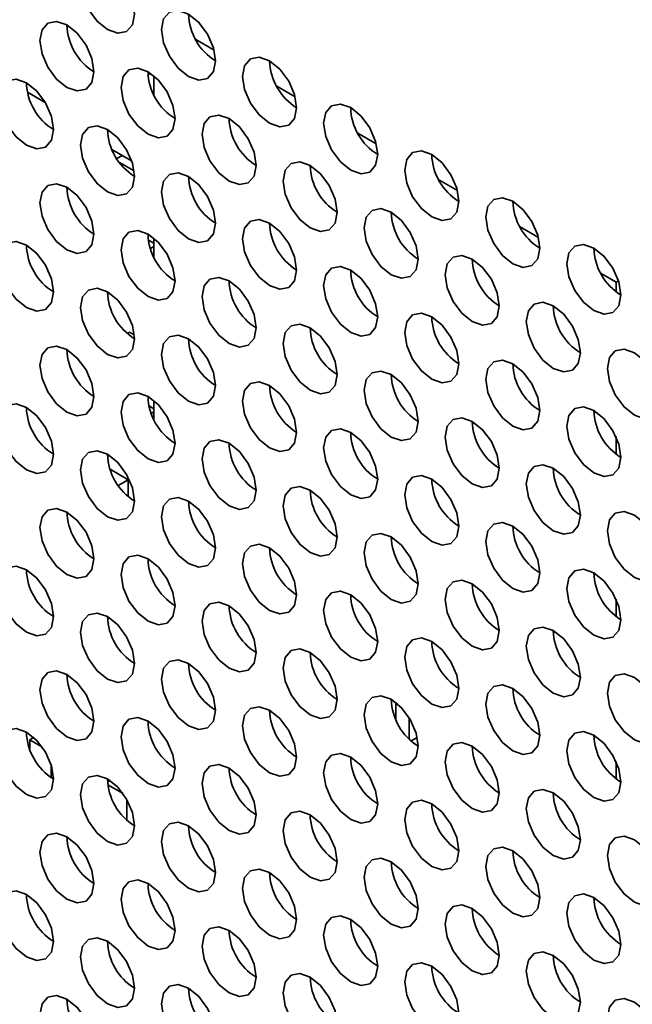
# Model space of a CAD drawing. Header units: millimetres. Extents: x 1 to 1119, y -1 to 863.
# Tile 175 of 211: x 895.29 to 900.63, y 706.2 to 714.78. Entities that reach past the tile are written whole.
import ezdxf

# ---------------------------------------------------------------- set-up
doc = ezdxf.new("R2010")
doc.units = ezdxf.units.MM

msp = doc.modelspace()

# ---------------------------------------------------------------- linework, layer by layer
at = {"color": 7, "linetype": 'Continuous', "lineweight": 35}
for p, q in [((896.8261, 714.6083), (896.9864, 714.5158)), ((896.4322, 714.3122), (896.4105, 714.2997)), ((896.4613, 714.1263), (896.4613, 714.29)), ((895.3583, 714.1492), (895.5127, 714.06)), ((897.5332, 714.2001), (897.6935, 714.1076)), ((898.2403, 713.7919), (898.4006, 713.6994)), ((896.2665, 713.5514), (896.0949, 713.6504)), ((896.1855, 713.5981), (896.1373, 713.5703)), ((896.1605, 713.5363), (896.2882, 713.4626)), ((898.9474, 713.3837), (899.1077, 713.2912)), ((899.6545, 712.9755), (899.8148, 712.883)), ((896.4133, 712.8596), (896.4613, 712.832)), ((896.4613, 712.711), (896.4613, 712.8747)), ((896.4613, 712.8047), (896.4304, 712.7869)), ((900.3616, 712.5673), (900.4918, 712.4922)), ((900.5134, 712.5047), (900.4918, 712.4922)), ((900.4918, 712.4922), (900.4918, 712.4098)), ((896.2491, 712.0562), (896.2295, 712.0449)), ((896.2491, 712.0562), (896.2899, 712.0327)), ((896.4189, 711.4138), (896.4613, 711.3894)), ((896.4613, 711.2956), (896.4613, 711.4593)), ((896.4613, 711.3622), (896.4382, 711.3489)), ((900.4918, 711.1459), (900.4918, 710.9945)), ((896.0789, 710.8616), (896.2374, 710.7702)), ((896.2374, 710.7702), (896.1503, 710.7199)), ((896.2374, 710.7702), (896.2374, 710.6227)), ((900.4918, 709.7305), (900.4918, 709.5791)), ((898.5742, 708.8263), (898.5708, 708.8243)), ((898.5708, 708.8243), (898.5894, 708.8136)), ((898.5708, 708.681), (898.5708, 708.8243)), ((898.6887, 708.6947), (898.6887, 708.5079)), ((895.4114, 708.524), (895.377, 708.5042)), ((895.377, 708.5042), (895.4841, 708.4424)), ((895.377, 708.4243), (895.377, 708.5042)), ((898.7044, 708.4932), (898.7581, 708.5242)), ((900.4918, 708.3152), (900.4918, 708.1638)), ((895.5656, 708.2792), (895.5656, 708.1734)), ((896.0787, 708.1473), (896.057, 708.1347)), ((896.0598, 708.1101), (896.1913, 708.0342)), ((896.2256, 707.9804), (896.2256, 707.8024))]:
    msp.add_line(p, q, dxfattribs=at)
at = {"color": 7, "linetype": 'Continuous', "lineweight": 35, "flags": 128}
for points in [[(896.2916, 714.8302), (896.2736, 714.9447), (896.2225, 715.0625), (896.1461, 715.1656), (896.0559, 715.2384), (895.9657, 715.2698), (895.8892, 715.2549), (895.8381, 715.1961), (895.8202, 715.1023), (895.8381, 714.9878), (895.8892, 714.87), (895.9657, 714.7668), (896.0559, 714.694), (896.1461, 714.6627), (896.2225, 714.6775), (896.2736, 714.7363), (896.2916, 714.8302)], [(896.9987, 714.4219), (896.9807, 714.5365), (896.9296, 714.6543), (896.8532, 714.7574), (896.763, 714.8302), (896.6728, 714.8615), (896.5963, 714.8467), (896.5452, 714.7879), (896.5273, 714.6941), (896.5452, 714.5796), (896.5963, 714.4618), (896.6728, 714.3586), (896.763, 714.2858), (896.8532, 714.2545), (896.9296, 714.2693), (896.9807, 714.3281), (896.9987, 714.4219)], [(895.938, 714.3266), (895.9201, 714.4411), (895.869, 714.5589), (895.7925, 714.662), (895.7023, 714.7348), (895.6121, 714.7662), (895.5357, 714.7513), (895.4846, 714.6925), (895.4666, 714.5987), (895.4846, 714.4842), (895.5357, 714.3664), (895.6121, 714.2633), (895.7023, 714.1905), (895.7925, 714.1591), (895.869, 714.174), (895.9201, 714.2328), (895.938, 714.3266)], [(897.7058, 714.0137), (897.6878, 714.1283), (897.6368, 714.2461), (897.5603, 714.3492), (897.4701, 714.422), (897.3799, 714.4533), (897.3034, 714.4385), (897.2523, 714.3797), (897.2344, 714.2859), (897.2523, 714.1714), (897.3034, 714.0536), (897.3799, 713.9504), (897.4701, 713.8776), (897.5603, 713.8463), (897.6368, 713.8611), (897.6878, 713.9199), (897.7058, 714.0137)], [(896.6451, 713.9184), (896.6272, 714.0329), (896.5761, 714.1507), (896.4996, 714.2538), (896.4094, 714.3266), (896.3192, 714.358), (896.2428, 714.3431), (896.1917, 714.2843), (896.1737, 714.1905), (896.1917, 714.076), (896.2428, 713.9582), (896.3192, 713.8551), (896.4094, 713.7823), (896.4996, 713.7509), (896.5761, 713.7658), (896.6272, 713.8246), (896.6451, 713.9184)], [(895.5845, 713.823), (895.5665, 713.9375), (895.5154, 714.0553), (895.439, 714.1585), (895.3488, 714.2313), (895.2586, 714.2626), (895.1821, 714.2478), (895.131, 714.189), (895.1131, 714.0951), (895.131, 713.9806), (895.1821, 713.8628), (895.2586, 713.7597), (895.3488, 713.6869), (895.439, 713.6555), (895.5154, 713.6704), (895.5665, 713.7292), (895.5845, 713.823)], [(898.4129, 713.6055), (898.395, 713.7201), (898.3439, 713.8379), (898.2674, 713.941), (898.1772, 714.0138), (898.087, 714.0451), (898.0105, 714.0303), (897.9594, 713.9715), (897.9415, 713.8777), (897.9594, 713.7632), (898.0105, 713.6454), (898.087, 713.5422), (898.1772, 713.4694), (898.2674, 713.4381), (898.3439, 713.4529), (898.395, 713.5117), (898.4129, 713.6055)], [(897.3522, 713.5102), (897.3343, 713.6247), (897.2832, 713.7425), (897.2067, 713.8456), (897.1165, 713.9184), (897.0263, 713.9498), (896.9499, 713.9349), (896.8988, 713.8761), (896.8808, 713.7823), (896.8988, 713.6678), (896.9499, 713.55), (897.0263, 713.4469), (897.1165, 713.3741), (897.2067, 713.3427), (897.2832, 713.3576), (897.3343, 713.4164), (897.3522, 713.5102)], [(896.2916, 713.4148), (896.2736, 713.5293), (896.2225, 713.6471), (896.1461, 713.7503), (896.0559, 713.8231), (895.9657, 713.8544), (895.8892, 713.8396), (895.8381, 713.7807), (895.8202, 713.6869), (895.8381, 713.5724), (895.8892, 713.4546), (895.9657, 713.3515), (896.0559, 713.2787), (896.1461, 713.2473), (896.2225, 713.2622), (896.2736, 713.321), (896.2916, 713.4148)], [(899.12, 713.1973), (899.1021, 713.3118), (899.051, 713.4296), (898.9745, 713.5328), (898.8843, 713.6056), (898.7941, 713.6369), (898.7176, 713.6221), (898.6665, 713.5633), (898.6486, 713.4695), (898.6665, 713.355), (898.7176, 713.2372), (898.7941, 713.134), (898.8843, 713.0612), (898.9745, 713.0299), (899.051, 713.0447), (899.1021, 713.1035), (899.12, 713.1973)], [(898.0593, 713.102), (898.0414, 713.2165), (897.9903, 713.3343), (897.9138, 713.4374), (897.8236, 713.5102), (897.7334, 713.5416), (897.657, 713.5267), (897.6059, 713.4679), (897.5879, 713.3741), (897.6059, 713.2596), (897.657, 713.1418), (897.7334, 713.0386), (897.8236, 712.9659), (897.9138, 712.9345), (897.9903, 712.9494), (898.0414, 713.0082), (898.0593, 713.102)], [(896.9987, 713.0066), (896.9807, 713.1211), (896.9296, 713.2389), (896.8532, 713.3421), (896.763, 713.4149), (896.6728, 713.4462), (896.5963, 713.4314), (896.5452, 713.3725), (896.5273, 713.2787), (896.5452, 713.1642), (896.5963, 713.0464), (896.6728, 712.9433), (896.763, 712.8705), (896.8532, 712.8391), (896.9296, 712.854), (896.9807, 712.9128), (896.9987, 713.0066)], [(895.938, 712.9112), (895.9201, 713.0258), (895.869, 713.1436), (895.7925, 713.2467), (895.7023, 713.3195), (895.6121, 713.3508), (895.5357, 713.336), (895.4846, 713.2772), (895.4666, 713.1834), (895.4846, 713.0689), (895.5357, 712.9511), (895.6121, 712.8479), (895.7023, 712.7751), (895.7925, 712.7438), (895.869, 712.7586), (895.9201, 712.8174), (895.938, 712.9112)], [(899.8271, 712.7891), (899.8092, 712.9036), (899.7581, 713.0214), (899.6816, 713.1246), (899.5914, 713.1974), (899.5012, 713.2287), (899.4247, 713.2139), (899.3736, 713.1551), (899.3557, 713.0613), (899.3736, 712.9468), (899.4247, 712.829), (899.5012, 712.7258), (899.5914, 712.653), (899.6816, 712.6217), (899.7581, 712.6365), (899.8092, 712.6953), (899.8271, 712.7891)], [(898.7664, 712.6938), (898.7485, 712.8083), (898.6974, 712.9261), (898.6209, 713.0292), (898.5307, 713.102), (898.4405, 713.1334), (898.3641, 713.1185), (898.313, 713.0597), (898.295, 712.9659), (898.313, 712.8514), (898.3641, 712.7336), (898.4405, 712.6304), (898.5307, 712.5577), (898.6209, 712.5263), (898.6974, 712.5412), (898.7485, 712.6), (898.7664, 712.6938)], [(897.7058, 712.5984), (897.6878, 712.7129), (897.6368, 712.8307), (897.5603, 712.9339), (897.4701, 713.0067), (897.3799, 713.038), (897.3034, 713.0231), (897.2523, 712.9643), (897.2344, 712.8705), (897.2523, 712.756), (897.3034, 712.6382), (897.3799, 712.5351), (897.4701, 712.4623), (897.5603, 712.4309), (897.6368, 712.4458), (897.6878, 712.5046), (897.7058, 712.5984)], [(896.6451, 712.503), (896.6272, 712.6176), (896.5761, 712.7354), (896.4996, 712.8385), (896.4094, 712.9113), (896.3192, 712.9426), (896.2428, 712.9278), (896.1917, 712.869), (896.1737, 712.7752), (896.1917, 712.6607), (896.2428, 712.5429), (896.3192, 712.4397), (896.4094, 712.3669), (896.4996, 712.3356), (896.5761, 712.3504), (896.6272, 712.4092), (896.6451, 712.503)], [(895.5845, 712.4077), (895.5665, 712.5222), (895.5154, 712.64), (895.439, 712.7431), (895.3488, 712.8159), (895.2586, 712.8473), (895.1821, 712.8324), (895.131, 712.7736), (895.1131, 712.6798), (895.131, 712.5653), (895.1821, 712.4475), (895.2586, 712.3444), (895.3488, 712.2716), (895.439, 712.2402), (895.5154, 712.2551), (895.5665, 712.3139), (895.5845, 712.4077)], [(900.5342, 712.3809), (900.5163, 712.4954), (900.4652, 712.6132), (900.3887, 712.7164), (900.2985, 712.7892), (900.2083, 712.8205), (900.1318, 712.8057), (900.0808, 712.7469), (900.0628, 712.6531), (900.0808, 712.5385), (900.1318, 712.4207), (900.2083, 712.3176), (900.2985, 712.2448), (900.3887, 712.2135), (900.4652, 712.2283), (900.5163, 712.2871), (900.5342, 712.3809)], [(899.4736, 712.2856), (899.4556, 712.4001), (899.4045, 712.5179), (899.3281, 712.621), (899.2379, 712.6938), (899.1477, 712.7252), (899.0712, 712.7103), (899.0201, 712.6515), (899.0022, 712.5577), (899.0201, 712.4432), (899.0712, 712.3254), (899.1477, 712.2222), (899.2379, 712.1495), (899.3281, 712.1181), (899.4045, 712.133), (899.4556, 712.1918), (899.4736, 712.2856)], [(898.4129, 712.1902), (898.395, 712.3047), (898.3439, 712.4225), (898.2674, 712.5257), (898.1772, 712.5984), (898.087, 712.6298), (898.0105, 712.6149), (897.9594, 712.5561), (897.9415, 712.4623), (897.9594, 712.3478), (898.0105, 712.23), (898.087, 712.1269), (898.1772, 712.0541), (898.2674, 712.0227), (898.3439, 712.0376), (898.395, 712.0964), (898.4129, 712.1902)], [(897.3522, 712.0948), (897.3343, 712.2094), (897.2832, 712.3272), (897.2067, 712.4303), (897.1165, 712.5031), (897.0263, 712.5344), (896.9499, 712.5196), (896.8988, 712.4608), (896.8808, 712.367), (896.8988, 712.2525), (896.9499, 712.1347), (897.0263, 712.0315), (897.1165, 711.9587), (897.2067, 711.9274), (897.2832, 711.9422), (897.3343, 712.001), (897.3522, 712.0948)], [(896.2916, 711.9995), (896.2736, 712.114), (896.2225, 712.2318), (896.1461, 712.3349), (896.0559, 712.4077), (895.9657, 712.4391), (895.8892, 712.4242), (895.8381, 712.3654), (895.8202, 712.2716), (895.8381, 712.1571), (895.8892, 712.0393), (895.9657, 711.9362), (896.0559, 711.8634), (896.1461, 711.832), (896.2225, 711.8469), (896.2736, 711.9057), (896.2916, 711.9995)], [(900.1807, 711.8774), (900.1627, 711.9919), (900.1116, 712.1097), (900.0352, 712.2128), (899.945, 712.2856), (899.8548, 712.317), (899.7783, 712.3021), (899.7272, 712.2433), (899.7093, 712.1495), (899.7272, 712.035), (899.7783, 711.9172), (899.8548, 711.814), (899.945, 711.7412), (900.0352, 711.7099), (900.1116, 711.7247), (900.1627, 711.7836), (900.1807, 711.8774)], [(899.12, 711.782), (899.1021, 711.8965), (899.051, 712.0143), (898.9745, 712.1175), (898.8843, 712.1902), (898.7941, 712.2216), (898.7176, 712.2067), (898.6665, 712.1479), (898.6486, 712.0541), (898.6665, 711.9396), (898.7176, 711.8218), (898.7941, 711.7187), (898.8843, 711.6459), (898.9745, 711.6145), (899.051, 711.6294), (899.1021, 711.6882), (899.12, 711.782)], [(898.0593, 711.6866), (898.0414, 711.8012), (897.9903, 711.919), (897.9138, 712.0221), (897.8236, 712.0949), (897.7334, 712.1262), (897.657, 712.1114), (897.6059, 712.0526), (897.5879, 711.9588), (897.6059, 711.8443), (897.657, 711.7265), (897.7334, 711.6233), (897.8236, 711.5505), (897.9138, 711.5192), (897.9903, 711.534), (898.0414, 711.5928), (898.0593, 711.6866)], [(896.9987, 711.5913), (896.9807, 711.7058), (896.9296, 711.8236), (896.8532, 711.9267), (896.763, 711.9995), (896.6728, 712.0309), (896.5963, 712.016), (896.5452, 711.9572), (896.5273, 711.8634), (896.5452, 711.7489), (896.5963, 711.6311), (896.6728, 711.5279), (896.763, 711.4552), (896.8532, 711.4238), (896.9296, 711.4387), (896.9807, 711.4975), (896.9987, 711.5913)], [(895.938, 711.4959), (895.9201, 711.6104), (895.869, 711.7282), (895.7925, 711.8314), (895.7023, 711.9042), (895.6121, 711.9355), (895.5357, 711.9206), (895.4846, 711.8618), (895.4666, 711.768), (895.4846, 711.6535), (895.5357, 711.5357), (895.6121, 711.4326), (895.7023, 711.3598), (895.7925, 711.3284), (895.869, 711.3433), (895.9201, 711.4021), (895.938, 711.4959)], [(900.8878, 711.4692), (900.8698, 711.5837), (900.8187, 711.7015), (900.7423, 711.8046), (900.6521, 711.8774), (900.5619, 711.9088), (900.4854, 711.8939), (900.4343, 711.8351), (900.4164, 711.7413), (900.4343, 711.6268), (900.4854, 711.509), (900.5619, 711.4058), (900.6521, 711.333), (900.7423, 711.3017), (900.8187, 711.3165), (900.8698, 711.3754), (900.8878, 711.4692)], [(899.8271, 711.3738), (899.8092, 711.4883), (899.7581, 711.6061), (899.6816, 711.7093), (899.5914, 711.782), (899.5012, 711.8134), (899.4247, 711.7985), (899.3736, 711.7397), (899.3557, 711.6459), (899.3736, 711.5314), (899.4247, 711.4136), (899.5012, 711.3105), (899.5914, 711.2377), (899.6816, 711.2063), (899.7581, 711.2212), (899.8092, 711.28), (899.8271, 711.3738)], [(898.7664, 711.2784), (898.7485, 711.3929), (898.6974, 711.5107), (898.6209, 711.6139), (898.5307, 711.6867), (898.4405, 711.718), (898.3641, 711.7032), (898.313, 711.6444), (898.295, 711.5506), (898.313, 711.436), (898.3641, 711.3182), (898.4405, 711.2151), (898.5307, 711.1423), (898.6209, 711.111), (898.6974, 711.1258), (898.7485, 711.1846), (898.7664, 711.2784)], [(897.7058, 711.1831), (897.6878, 711.2976), (897.6368, 711.4154), (897.5603, 711.5185), (897.4701, 711.5913), (897.3799, 711.6227), (897.3034, 711.6078), (897.2523, 711.549), (897.2344, 711.4552), (897.2523, 711.3407), (897.3034, 711.2229), (897.3799, 711.1197), (897.4701, 711.047), (897.5603, 711.0156), (897.6368, 711.0305), (897.6878, 711.0893), (897.7058, 711.1831)], [(896.6451, 711.0877), (896.6272, 711.2022), (896.5761, 711.32), (896.4996, 711.4232), (896.4094, 711.4959), (896.3192, 711.5273), (896.2428, 711.5124), (896.1917, 711.4536), (896.1737, 711.3598), (896.1917, 711.2453), (896.2428, 711.1275), (896.3192, 711.0244), (896.4094, 710.9516), (896.4996, 710.9202), (896.5761, 710.9351), (896.6272, 710.9939), (896.6451, 711.0877)], [(895.5845, 710.9923), (895.5665, 711.1069), (895.5154, 711.2247), (895.439, 711.3278), (895.3488, 711.4006), (895.2586, 711.4319), (895.1821, 711.4171), (895.131, 711.3583), (895.1131, 711.2645), (895.131, 711.15), (895.1821, 711.0322), (895.2586, 710.929), (895.3488, 710.8562), (895.439, 710.8249), (895.5154, 710.8397), (895.5665, 710.8985), (895.5845, 710.9923)], [(900.5342, 710.9656), (900.5163, 711.0801), (900.4652, 711.1979), (900.3887, 711.301), (900.2985, 711.3738), (900.2083, 711.4052), (900.1318, 711.3903), (900.0808, 711.3315), (900.0628, 711.2377), (900.0808, 711.1232), (900.1318, 711.0054), (900.2083, 710.9023), (900.2985, 710.8295), (900.3887, 710.7981), (900.4652, 710.813), (900.5163, 710.8718), (900.5342, 710.9656)], [(899.4736, 710.8702), (899.4556, 710.9847), (899.4045, 711.1025), (899.3281, 711.2057), (899.2379, 711.2785), (899.1477, 711.3098), (899.0712, 711.295), (899.0201, 711.2362), (899.0022, 711.1424), (899.0201, 711.0278), (899.0712, 710.91), (899.1477, 710.8069), (899.2379, 710.7341), (899.3281, 710.7028), (899.4045, 710.7176), (899.4556, 710.7764), (899.4736, 710.8702)], [(898.4129, 710.7749), (898.395, 710.8894), (898.3439, 711.0072), (898.2674, 711.1103), (898.1772, 711.1831), (898.087, 711.2145), (898.0105, 711.1996), (897.9594, 711.1408), (897.9415, 711.047), (897.9594, 710.9325), (898.0105, 710.8147), (898.087, 710.7115), (898.1772, 710.6388), (898.2674, 710.6074), (898.3439, 710.6223), (898.395, 710.6811), (898.4129, 710.7749)], [(897.3522, 710.6795), (897.3343, 710.794), (897.2832, 710.9118), (897.2067, 711.015), (897.1165, 711.0877), (897.0263, 711.1191), (896.9499, 711.1042), (896.8988, 711.0454), (896.8808, 710.9516), (896.8988, 710.8371), (896.9499, 710.7193), (897.0263, 710.6162), (897.1165, 710.5434), (897.2067, 710.512), (897.2832, 710.5269), (897.3343, 710.5857), (897.3522, 710.6795)], [(896.2916, 710.5841), (896.2736, 710.6987), (896.2225, 710.8165), (896.1461, 710.9196), (896.0559, 710.9924), (895.9657, 711.0237), (895.8892, 711.0089), (895.8381, 710.9501), (895.8202, 710.8563), (895.8381, 710.7418), (895.8892, 710.624), (895.9657, 710.5208), (896.0559, 710.448), (896.1461, 710.4167), (896.2225, 710.4315), (896.2736, 710.4903), (896.2916, 710.5841)], [(900.1807, 710.462), (900.1627, 710.5765), (900.1116, 710.6943), (900.0352, 710.7975), (899.945, 710.8703), (899.8548, 710.9016), (899.7783, 710.8868), (899.7272, 710.828), (899.7093, 710.7342), (899.7272, 710.6196), (899.7783, 710.5018), (899.8548, 710.3987), (899.945, 710.3259), (900.0352, 710.2946), (900.1116, 710.3094), (900.1627, 710.3682), (900.1807, 710.462)], [(899.12, 710.3667), (899.1021, 710.4812), (899.051, 710.599), (898.9745, 710.7021), (898.8843, 710.7749), (898.7941, 710.8063), (898.7176, 710.7914), (898.6665, 710.7326), (898.6486, 710.6388), (898.6665, 710.5243), (898.7176, 710.4065), (898.7941, 710.3033), (898.8843, 710.2305), (898.9745, 710.1992), (899.051, 710.2141), (899.1021, 710.2729), (899.12, 710.3667)], [(898.0593, 710.2713), (898.0414, 710.3858), (897.9903, 710.5036), (897.9138, 710.6068), (897.8236, 710.6795), (897.7334, 710.7109), (897.657, 710.696), (897.6059, 710.6372), (897.5879, 710.5434), (897.6059, 710.4289), (897.657, 710.3111), (897.7334, 710.208), (897.8236, 710.1352), (897.9138, 710.1038), (897.9903, 710.1187), (898.0414, 710.1775), (898.0593, 710.2713)], [(896.9987, 710.1759), (896.9807, 710.2904), (896.9296, 710.4082), (896.8532, 710.5114), (896.763, 710.5842), (896.6728, 710.6155), (896.5963, 710.6007), (896.5452, 710.5419), (896.5273, 710.4481), (896.5452, 710.3336), (896.5963, 710.2158), (896.6728, 710.1126), (896.763, 710.0398), (896.8532, 710.0085), (896.9296, 710.0233), (896.9807, 710.0821), (896.9987, 710.1759)], [(895.938, 710.0806), (895.9201, 710.1951), (895.869, 710.3129), (895.7925, 710.416), (895.7023, 710.4888), (895.6121, 710.5202), (895.5357, 710.5053), (895.4846, 710.4465), (895.4666, 710.3527), (895.4846, 710.2382), (895.5357, 710.1204), (895.6121, 710.0173), (895.7023, 709.9445), (895.7925, 709.9131), (895.869, 709.928), (895.9201, 709.9868), (895.938, 710.0806)], [(900.8878, 710.0538), (900.8698, 710.1683), (900.8187, 710.2861), (900.7423, 710.3893), (900.6521, 710.4621), (900.5619, 710.4934), (900.4854, 710.4786), (900.4343, 710.4198), (900.4164, 710.326), (900.4343, 710.2114), (900.4854, 710.0936), (900.5619, 709.9905), (900.6521, 709.9177), (900.7423, 709.8864), (900.8187, 709.9012), (900.8698, 709.96), (900.8878, 710.0538)], [(899.8271, 709.9585), (899.8092, 710.073), (899.7581, 710.1908), (899.6816, 710.2939), (899.5914, 710.3667), (899.5012, 710.3981), (899.4247, 710.3832), (899.3736, 710.3244), (899.3557, 710.2306), (899.3736, 710.1161), (899.4247, 709.9983), (899.5012, 709.8951), (899.5914, 709.8223), (899.6816, 709.791), (899.7581, 709.8058), (899.8092, 709.8647), (899.8271, 709.9585)], [(898.7664, 709.8631), (898.7485, 709.9776), (898.6974, 710.0954), (898.6209, 710.1985), (898.5307, 710.2713), (898.4405, 710.3027), (898.3641, 710.2878), (898.313, 710.229), (898.295, 710.1352), (898.313, 710.0207), (898.3641, 709.9029), (898.4405, 709.7998), (898.5307, 709.727), (898.6209, 709.6956), (898.6974, 709.7105), (898.7485, 709.7693), (898.7664, 709.8631)], [(897.7058, 709.7677), (897.6878, 709.8822), (897.6368, 710), (897.5603, 710.1032), (897.4701, 710.176), (897.3799, 710.2073), (897.3034, 710.1925), (897.2523, 710.1337), (897.2344, 710.0399), (897.2523, 709.9254), (897.3034, 709.8076), (897.3799, 709.7044), (897.4701, 709.6316), (897.5603, 709.6003), (897.6368, 709.6151), (897.6878, 709.6739), (897.7058, 709.7677)], [(896.6451, 709.6724), (896.6272, 709.7869), (896.5761, 709.9047), (896.4996, 710.0078), (896.4094, 710.0806), (896.3192, 710.112), (896.2428, 710.0971), (896.1917, 710.0383), (896.1737, 709.9445), (896.1917, 709.83), (896.2428, 709.7122), (896.3192, 709.609), (896.4094, 709.5363), (896.4996, 709.5049), (896.5761, 709.5198), (896.6272, 709.5786), (896.6451, 709.6724)], [(895.5845, 709.577), (895.5665, 709.6915), (895.5154, 709.8093), (895.439, 709.9125), (895.3488, 709.9853), (895.2586, 710.0166), (895.1821, 710.0017), (895.131, 709.9429), (895.1131, 709.8491), (895.131, 709.7346), (895.1821, 709.6168), (895.2586, 709.5137), (895.3488, 709.4409), (895.439, 709.4095), (895.5154, 709.4244), (895.5665, 709.4832), (895.5845, 709.577)], [(900.5342, 709.5502), (900.5163, 709.6648), (900.4652, 709.7826), (900.3887, 709.8857), (900.2985, 709.9585), (900.2083, 709.9899), (900.1318, 709.975), (900.0808, 709.9162), (900.0628, 709.8224), (900.0808, 709.7079), (900.1318, 709.5901), (900.2083, 709.4869), (900.2985, 709.4141), (900.3887, 709.3828), (900.4652, 709.3976), (900.5163, 709.4565), (900.5342, 709.5502)], [(899.4736, 709.4549), (899.4556, 709.5694), (899.4045, 709.6872), (899.3281, 709.7903), (899.2379, 709.8631), (899.1477, 709.8945), (899.0712, 709.8796), (899.0201, 709.8208), (899.0022, 709.727), (899.0201, 709.6125), (899.0712, 709.4947), (899.1477, 709.3916), (899.2379, 709.3188), (899.3281, 709.2874), (899.4045, 709.3023), (899.4556, 709.3611), (899.4736, 709.4549)], [(898.4129, 709.3595), (898.395, 709.474), (898.3439, 709.5918), (898.2674, 709.695), (898.1772, 709.7678), (898.087, 709.7991), (898.0105, 709.7843), (897.9594, 709.7255), (897.9415, 709.6317), (897.9594, 709.5171), (898.0105, 709.3993), (898.087, 709.2962), (898.1772, 709.2234), (898.2674, 709.1921), (898.3439, 709.2069), (898.395, 709.2657), (898.4129, 709.3595)], [(897.3522, 709.2642), (897.3343, 709.3787), (897.2832, 709.4965), (897.2067, 709.5996), (897.1165, 709.6724), (897.0263, 709.7038), (896.9499, 709.6889), (896.8988, 709.6301), (896.8808, 709.5363), (896.8988, 709.4218), (896.9499, 709.304), (897.0263, 709.2008), (897.1165, 709.128), (897.2067, 709.0967), (897.2832, 709.1116), (897.3343, 709.1704), (897.3522, 709.2642)], [(896.2916, 709.1688), (896.2736, 709.2833), (896.2225, 709.4011), (896.1461, 709.5043), (896.0559, 709.577), (895.9657, 709.6084), (895.8892, 709.5935), (895.8381, 709.5347), (895.8202, 709.4409), (895.8381, 709.3264), (895.8892, 709.2086), (895.9657, 709.1055), (896.0559, 709.0327), (896.1461, 709.0013), (896.2225, 709.0162), (896.2736, 709.075), (896.2916, 709.1688)], [(900.1807, 709.0467), (900.1627, 709.1612), (900.1116, 709.279), (900.0352, 709.3821), (899.945, 709.4549), (899.8548, 709.4863), (899.7783, 709.4714), (899.7272, 709.4126), (899.7093, 709.3188), (899.7272, 709.2043), (899.7783, 709.0865), (899.8548, 708.9834), (899.945, 708.9106), (900.0352, 708.8792), (900.1116, 708.8941), (900.1627, 708.9529), (900.1807, 709.0467)], [(899.12, 708.9513), (899.1021, 709.0658), (899.051, 709.1836), (898.9745, 709.2868), (898.8843, 709.3596), (898.7941, 709.3909), (898.7176, 709.3761), (898.6665, 709.3173), (898.6486, 709.2235), (898.6665, 709.1089), (898.7176, 708.9911), (898.7941, 708.888), (898.8843, 708.8152), (898.9745, 708.7839), (899.051, 708.7987), (899.1021, 708.8575), (899.12, 708.9513)], [(898.0593, 708.856), (898.0414, 708.9705), (897.9903, 709.0883), (897.9138, 709.1914), (897.8236, 709.2642), (897.7334, 709.2956), (897.657, 709.2807), (897.6059, 709.2219), (897.5879, 709.1281), (897.6059, 709.0136), (897.657, 708.8958), (897.7334, 708.7926), (897.8236, 708.7198), (897.9138, 708.6885), (897.9903, 708.7033), (898.0414, 708.7622), (898.0593, 708.856)], [(896.9987, 708.7606), (896.9807, 708.8751), (896.9296, 708.9929), (896.8532, 709.0961), (896.763, 709.1688), (896.6728, 709.2002), (896.5963, 709.1853), (896.5452, 709.1265), (896.5273, 709.0327), (896.5452, 708.9182), (896.5963, 708.8004), (896.6728, 708.6973), (896.763, 708.6245), (896.8532, 708.5931), (896.9296, 708.608), (896.9807, 708.6668), (896.9987, 708.7606)], [(895.938, 708.6652), (895.9201, 708.7798), (895.869, 708.8975), (895.7925, 709.0007), (895.7023, 709.0735), (895.6121, 709.1048), (895.5357, 709.09), (895.4846, 709.0312), (895.4666, 708.9374), (895.4846, 708.8229), (895.5357, 708.7051), (895.6121, 708.6019), (895.7023, 708.5291), (895.7925, 708.4978), (895.869, 708.5126), (895.9201, 708.5714), (895.938, 708.6652)], [(900.8878, 708.6385), (900.8698, 708.753), (900.8187, 708.8708), (900.7423, 708.9739), (900.6521, 709.0467), (900.5619, 709.0781), (900.4854, 709.0632), (900.4343, 709.0044), (900.4164, 708.9106), (900.4343, 708.7961), (900.4854, 708.6783), (900.5619, 708.5752), (900.6521, 708.5024), (900.7423, 708.471), (900.8187, 708.4859), (900.8698, 708.5447), (900.8878, 708.6385)], [(899.8271, 708.5431), (899.8092, 708.6576), (899.7581, 708.7754), (899.6816, 708.8786), (899.5914, 708.9514), (899.5012, 708.9827), (899.4247, 708.9679), (899.3736, 708.9091), (899.3557, 708.8152), (899.3736, 708.7007), (899.4247, 708.5829), (899.5012, 708.4798), (899.5914, 708.407), (899.6816, 708.3757), (899.7581, 708.3905), (899.8092, 708.4493), (899.8271, 708.5431)], [(898.7664, 708.4478), (898.7485, 708.5623), (898.6974, 708.6801), (898.6209, 708.7832), (898.5307, 708.856), (898.4405, 708.8874), (898.3641, 708.8725), (898.313, 708.8137), (898.295, 708.7199), (898.313, 708.6054), (898.3641, 708.4876), (898.4405, 708.3844), (898.5307, 708.3116), (898.6209, 708.2803), (898.6974, 708.2951), (898.7485, 708.354), (898.7664, 708.4478)], [(897.7058, 708.3524), (897.6878, 708.4669), (897.6368, 708.5847), (897.5603, 708.6879), (897.4701, 708.7606), (897.3799, 708.792), (897.3034, 708.7771), (897.2523, 708.7183), (897.2344, 708.6245), (897.2523, 708.51), (897.3034, 708.3922), (897.3799, 708.2891), (897.4701, 708.2163), (897.5603, 708.1849), (897.6368, 708.1998), (897.6878, 708.2586), (897.7058, 708.3524)], [(896.6451, 708.257), (896.6272, 708.3715), (896.5761, 708.4893), (896.4996, 708.5925), (896.4094, 708.6653), (896.3192, 708.6966), (896.2428, 708.6818), (896.1917, 708.623), (896.1737, 708.5292), (896.1917, 708.4146), (896.2428, 708.2968), (896.3192, 708.1937), (896.4094, 708.1209), (896.4996, 708.0896), (896.5761, 708.1044), (896.6272, 708.1632), (896.6451, 708.257)], [(895.5845, 708.1617), (895.5665, 708.2762), (895.5154, 708.394), (895.439, 708.4971), (895.3488, 708.5699), (895.2586, 708.6013), (895.1821, 708.5864), (895.131, 708.5276), (895.1131, 708.4338), (895.131, 708.3193), (895.1821, 708.2015), (895.2586, 708.0983), (895.3488, 708.0256), (895.439, 707.9942), (895.5154, 708.0091), (895.5665, 708.0679), (895.5845, 708.1617)], [(900.5342, 708.1349), (900.5163, 708.2494), (900.4652, 708.3672), (900.3887, 708.4704), (900.2985, 708.5432), (900.2083, 708.5745), (900.1318, 708.5597), (900.0808, 708.5008), (900.0628, 708.407), (900.0808, 708.2925), (900.1318, 708.1747), (900.2083, 708.0716), (900.2985, 707.9988), (900.3887, 707.9674), (900.4652, 707.9823), (900.5163, 708.0411), (900.5342, 708.1349)], [(899.4736, 708.0396), (899.4556, 708.1541), (899.4045, 708.2719), (899.3281, 708.375), (899.2379, 708.4478), (899.1477, 708.4792), (899.0712, 708.4643), (899.0201, 708.4055), (899.0022, 708.3117), (899.0201, 708.1972), (899.0712, 708.0794), (899.1477, 707.9762), (899.2379, 707.9034), (899.3281, 707.8721), (899.4045, 707.8869), (899.4556, 707.9457), (899.4736, 708.0396)], [(898.4129, 707.9442), (898.395, 708.0587), (898.3439, 708.1765), (898.2674, 708.2796), (898.1772, 708.3524), (898.087, 708.3838), (898.0105, 708.3689), (897.9594, 708.3101), (897.9415, 708.2163), (897.9594, 708.1018), (898.0105, 707.984), (898.087, 707.8809), (898.1772, 707.8081), (898.2674, 707.7767), (898.3439, 707.7916), (898.395, 707.8504), (898.4129, 707.9442)], [(897.3522, 707.8488), (897.3343, 707.9633), (897.2832, 708.0811), (897.2067, 708.1843), (897.1165, 708.2571), (897.0263, 708.2884), (896.9499, 708.2736), (896.8988, 708.2148), (896.8808, 708.121), (896.8988, 708.0064), (896.9499, 707.8886), (897.0263, 707.7855), (897.1165, 707.7127), (897.2067, 707.6814), (897.2832, 707.6962), (897.3343, 707.755), (897.3522, 707.8488)], [(896.2916, 707.7535), (896.2736, 707.868), (896.2225, 707.9858), (896.1461, 708.0889), (896.0559, 708.1617), (895.9657, 708.1931), (895.8892, 708.1782), (895.8381, 708.1194), (895.8202, 708.0256), (895.8381, 707.9111), (895.8892, 707.7933), (895.9657, 707.6901), (896.0559, 707.6174), (896.1461, 707.586), (896.2225, 707.6009), (896.2736, 707.6597), (896.2916, 707.7535)], [(900.1807, 707.6313), (900.1627, 707.7459), (900.1116, 707.8637), (900.0352, 707.9668), (899.945, 708.0396), (899.8548, 708.0709), (899.7783, 708.0561), (899.7272, 707.9973), (899.7093, 707.9035), (899.7272, 707.789), (899.7783, 707.6712), (899.8548, 707.568), (899.945, 707.4952), (900.0352, 707.4639), (900.1116, 707.4787), (900.1627, 707.5375), (900.1807, 707.6313)], [(899.12, 707.536), (899.1021, 707.6505), (899.051, 707.7683), (898.9745, 707.8714), (898.8843, 707.9442), (898.7941, 707.9756), (898.7176, 707.9607), (898.6665, 707.9019), (898.6486, 707.8081), (898.6665, 707.6936), (898.7176, 707.5758), (898.7941, 707.4727), (898.8843, 707.3999), (898.9745, 707.3685), (899.051, 707.3834), (899.1021, 707.4422), (899.12, 707.536)], [(898.0593, 707.4406), (898.0414, 707.5551), (897.9903, 707.6729), (897.9138, 707.7761), (897.8236, 707.8489), (897.7334, 707.8802), (897.657, 707.8654), (897.6059, 707.8066), (897.5879, 707.7128), (897.6059, 707.5982), (897.657, 707.4804), (897.7334, 707.3773), (897.8236, 707.3045), (897.9138, 707.2732), (897.9903, 707.288), (898.0414, 707.3468), (898.0593, 707.4406)], [(896.9987, 707.3453), (896.9807, 707.4598), (896.9296, 707.5776), (896.8532, 707.6807), (896.763, 707.7535), (896.6728, 707.7849), (896.5963, 707.77), (896.5452, 707.7112), (896.5273, 707.6174), (896.5452, 707.5029), (896.5963, 707.3851), (896.6728, 707.2819), (896.763, 707.2091), (896.8532, 707.1778), (896.9296, 707.1927), (896.9807, 707.2515), (896.9987, 707.3453)], [(895.938, 707.2499), (895.9201, 707.3644), (895.869, 707.4822), (895.7925, 707.5854), (895.7023, 707.6581), (895.6121, 707.6895), (895.5357, 707.6746), (895.4846, 707.6158), (895.4666, 707.522), (895.4846, 707.4075), (895.5357, 707.2897), (895.6121, 707.1866), (895.7023, 707.1138), (895.7925, 707.0824), (895.869, 707.0973), (895.9201, 707.1561), (895.938, 707.2499)], [(900.8878, 707.2231), (900.8698, 707.3377), (900.8187, 707.4555), (900.7423, 707.5586), (900.6521, 707.6314), (900.5619, 707.6627), (900.4854, 707.6479), (900.4343, 707.5891), (900.4164, 707.4953), (900.4343, 707.3808), (900.4854, 707.263), (900.5619, 707.1598), (900.6521, 707.087), (900.7423, 707.0557), (900.8187, 707.0705), (900.8698, 707.1293), (900.8878, 707.2231)], [(899.8271, 707.1278), (899.8092, 707.2423), (899.7581, 707.3601), (899.6816, 707.4632), (899.5914, 707.536), (899.5012, 707.5674), (899.4247, 707.5525), (899.3736, 707.4937), (899.3557, 707.3999), (899.3736, 707.2854), (899.4247, 707.1676), (899.5012, 707.0645), (899.5914, 706.9917), (899.6816, 706.9603), (899.7581, 706.9752), (899.8092, 707.034), (899.8271, 707.1278)], [(898.7664, 707.0324), (898.7485, 707.1469), (898.6974, 707.2647), (898.6209, 707.3679), (898.5307, 707.4407), (898.4405, 707.472), (898.3641, 707.4572), (898.313, 707.3984), (898.295, 707.3046), (898.313, 707.19), (898.3641, 707.0722), (898.4405, 706.9691), (898.5307, 706.8963), (898.6209, 706.865), (898.6974, 706.8798), (898.7485, 706.9386), (898.7664, 707.0324)], [(897.7058, 706.9371), (897.6878, 707.0516), (897.6368, 707.1694), (897.5603, 707.2725), (897.4701, 707.3453), (897.3799, 707.3767), (897.3034, 707.3618), (897.2523, 707.303), (897.2344, 707.2092), (897.2523, 707.0947), (897.3034, 706.9769), (897.3799, 706.8737), (897.4701, 706.8009), (897.5603, 706.7696), (897.6368, 706.7844), (897.6878, 706.8433), (897.7058, 706.9371)], [(896.6451, 706.8417), (896.6272, 706.9562), (896.5761, 707.074), (896.4996, 707.1772), (896.4094, 707.2499), (896.3192, 707.2813), (896.2428, 707.2664), (896.1917, 707.2076), (896.1737, 707.1138), (896.1917, 706.9993), (896.2428, 706.8815), (896.3192, 706.7784), (896.4094, 706.7056), (896.4996, 706.6742), (896.5761, 706.6891), (896.6272, 706.7479), (896.6451, 706.8417)], [(895.5845, 706.7463), (895.5665, 706.8608), (895.5154, 706.9786), (895.439, 707.0818), (895.3488, 707.1546), (895.2586, 707.1859), (895.1821, 707.1711), (895.131, 707.1123), (895.1131, 707.0185), (895.131, 706.9039), (895.1821, 706.7861), (895.2586, 706.683), (895.3488, 706.6102), (895.439, 706.5789), (895.5154, 706.5937), (895.5665, 706.6525), (895.5845, 706.7463)], [(900.5342, 706.7196), (900.5163, 706.8341), (900.4652, 706.9519), (900.3887, 707.055), (900.2985, 707.1278), (900.2083, 707.1592), (900.1318, 707.1443), (900.0808, 707.0855), (900.0628, 706.9917), (900.0808, 706.8772), (900.1318, 706.7594), (900.2083, 706.6563), (900.2985, 706.5835), (900.3887, 706.5521), (900.4652, 706.567), (900.5163, 706.6258), (900.5342, 706.7196)], [(899.4736, 706.6242), (899.4556, 706.7387), (899.4045, 706.8565), (899.3281, 706.9597), (899.2379, 707.0325), (899.1477, 707.0638), (899.0712, 707.049), (899.0201, 706.9902), (899.0022, 706.8964), (899.0201, 706.7818), (899.0712, 706.664), (899.1477, 706.5609), (899.2379, 706.4881), (899.3281, 706.4568), (899.4045, 706.4716), (899.4556, 706.5304), (899.4736, 706.6242)], [(898.4129, 706.5288), (898.395, 706.6434), (898.3439, 706.7612), (898.2674, 706.8643), (898.1772, 706.9371), (898.087, 706.9685), (898.0105, 706.9536), (897.9594, 706.8948), (897.9415, 706.801), (897.9594, 706.6865), (898.0105, 706.5687), (898.087, 706.4655), (898.1772, 706.3927), (898.2674, 706.3614), (898.3439, 706.3762), (898.395, 706.4351), (898.4129, 706.5288)], [(897.3522, 706.4335), (897.3343, 706.548), (897.2832, 706.6658), (897.2067, 706.7689), (897.1165, 706.8417), (897.0263, 706.8731), (896.9499, 706.8582), (896.8988, 706.7994), (896.8808, 706.7056), (896.8988, 706.5911), (896.9499, 706.4733), (897.0263, 706.3702), (897.1165, 706.2974), (897.2067, 706.266), (897.2832, 706.2809), (897.3343, 706.3397), (897.3522, 706.4335)], [(896.2916, 706.3381), (896.2736, 706.4526), (896.2225, 706.5704), (896.1461, 706.6736), (896.0559, 706.7464), (895.9657, 706.7777), (895.8892, 706.7629), (895.8381, 706.7041), (895.8202, 706.6103), (895.8381, 706.4957), (895.8892, 706.3779), (895.9657, 706.2748), (896.0559, 706.202), (896.1461, 706.1707), (896.2225, 706.1855), (896.2736, 706.2443), (896.2916, 706.3381)], [(900.1807, 706.216), (900.1627, 706.3305), (900.1116, 706.4483), (900.0352, 706.5515), (899.945, 706.6243), (899.8548, 706.6556), (899.7783, 706.6407), (899.7272, 706.5819), (899.7093, 706.4881), (899.7272, 706.3736), (899.7783, 706.2558), (899.8548, 706.1527), (899.945, 706.0799), (900.0352, 706.0485), (900.1116, 706.0634), (900.1627, 706.1222), (900.1807, 706.216)], [(899.12, 706.1206), (899.1021, 706.2352), (899.051, 706.353), (898.9745, 706.4561), (898.8843, 706.5289), (898.7941, 706.5603), (898.7176, 706.5454), (898.6665, 706.4866), (898.6486, 706.3928), (898.6665, 706.2783), (898.7176, 706.1605), (898.7941, 706.0573), (898.8843, 705.9845), (898.9745, 705.9532), (899.051, 705.968), (899.1021, 706.0268), (899.12, 706.1206)], [(898.0593, 706.0253), (898.0414, 706.1398), (897.9903, 706.2576), (897.9138, 706.3607), (897.8236, 706.4335), (897.7334, 706.4649), (897.657, 706.45), (897.6059, 706.3912), (897.5879, 706.2974), (897.6059, 706.1829), (897.657, 706.0651), (897.7334, 705.962), (897.8236, 705.8892), (897.9138, 705.8578), (897.9903, 705.8727), (898.0414, 705.9315), (898.0593, 706.0253)], [(896.9987, 705.9299), (896.9807, 706.0444), (896.9296, 706.1622), (896.8532, 706.2654), (896.763, 706.3382), (896.6728, 706.3695), (896.5963, 706.3547), (896.5452, 706.2959), (896.5273, 706.2021), (896.5452, 706.0875), (896.5963, 705.9697), (896.6728, 705.8666), (896.763, 705.7938), (896.8532, 705.7625), (896.9296, 705.7773), (896.9807, 705.8361), (896.9987, 705.9299)], [(895.938, 705.8346), (895.9201, 705.9491), (895.869, 706.0669), (895.7925, 706.17), (895.7023, 706.2428), (895.6121, 706.2742), (895.5357, 706.2593), (895.4846, 706.2005), (895.4666, 706.1067), (895.4846, 705.9922), (895.5357, 705.8744), (895.6121, 705.7712), (895.7023, 705.6984), (895.7925, 705.6671), (895.869, 705.6819), (895.9201, 705.7408), (895.938, 705.8346)], [(900.8878, 705.8078), (900.8698, 705.9223), (900.8187, 706.0401), (900.7423, 706.1433), (900.6521, 706.2161), (900.5619, 706.2474), (900.4854, 706.2325), (900.4343, 706.1737), (900.4164, 706.0799), (900.4343, 705.9654), (900.4854, 705.8476), (900.5619, 705.7445), (900.6521, 705.6717), (900.7423, 705.6403), (900.8187, 705.6552), (900.8698, 705.714), (900.8878, 705.8078)]]:
    msp.add_lwpolyline(points, dxfattribs=at)
at = {"color": 7, "linetype": 'Continuous', "lineweight": 35}
for centre, radius, start, end in [((897.2584, 714.844), 0.4957, 181.60035, 238.39417), ((896.1978, 714.7487), 0.4957, 181.60192, 238.39357), ((897.9656, 714.4358), 0.4957, 181.60167, 238.39285), ((896.9049, 714.3405), 0.4957, 181.60193, 238.39357), ((895.8442, 714.2451), 0.4957, 181.60153, 238.39298), ((898.6727, 714.0276), 0.4957, 181.60166, 238.39286), ((897.612, 713.9323), 0.4957, 181.60193, 238.39357), ((896.5514, 713.8369), 0.4957, 181.60153, 238.39298), ((899.3798, 713.6194), 0.4957, 181.60169, 238.39283), ((898.3191, 713.5241), 0.4957, 181.60194, 238.39356), ((897.2584, 713.4287), 0.4957, 181.60042, 238.39409), ((896.1978, 713.3333), 0.4957, 181.60192, 238.39357), ((900.0869, 713.2112), 0.4957, 181.60169, 238.39283), ((899.0262, 713.1159), 0.4957, 181.60194, 238.39358), ((897.9656, 713.0205), 0.4957, 181.60152, 238.39299), ((896.9049, 712.9251), 0.4957, 181.60193, 238.39357), ((895.8442, 712.8298), 0.4957, 181.60153, 238.39298), ((900.794, 712.803), 0.4957, 181.60169, 238.39286), ((899.7333, 712.7077), 0.4957, 181.60194, 238.39356), ((898.6727, 712.6123), 0.4957, 181.60151, 238.393), ((897.612, 712.5169), 0.4957, 181.60193, 238.39357), ((896.5514, 712.4216), 0.4957, 181.60153, 238.39298), ((900.4404, 712.2995), 0.4957, 181.60189, 238.39358), ((899.3798, 712.2041), 0.4957, 181.60154, 238.39298), ((898.3191, 712.1087), 0.4957, 181.60194, 238.39356), ((897.2584, 712.0134), 0.4957, 181.60042, 238.39409), ((896.1978, 711.918), 0.4957, 181.60293, 238.39157), ((900.0869, 711.7959), 0.4957, 181.60154, 238.39298), ((899.0262, 711.7005), 0.4957, 181.60194, 238.39358), ((897.9656, 711.6052), 0.4957, 181.60152, 238.39299), ((896.9049, 711.5098), 0.4957, 181.60294, 238.39157), ((895.8442, 711.4144), 0.4957, 181.60153, 238.39298), ((900.794, 711.3877), 0.4957, 181.60154, 238.39301), ((899.7333, 711.2923), 0.4957, 181.60194, 238.39356), ((898.6727, 711.197), 0.4957, 181.60151, 238.393), ((897.612, 711.1016), 0.4957, 181.60294, 238.39157), ((896.5514, 711.0062), 0.4957, 181.60153, 238.39298), ((900.4404, 710.8841), 0.4957, 181.60189, 238.39358), ((899.3798, 710.7888), 0.4957, 181.60154, 238.39298), ((898.3191, 710.6934), 0.4957, 181.60296, 238.39156), ((897.2584, 710.598), 0.4957, 181.60042, 238.39409), ((896.1964, 710.5017), 0.4941, 180.90795, 238.47131), ((900.0869, 710.3806), 0.4957, 181.60154, 238.39298), ((899.0262, 710.2852), 0.4957, 181.60295, 238.39158), ((897.9656, 710.1898), 0.4957, 181.60152, 238.39299), ((896.9049, 710.0945), 0.4957, 181.60294, 238.39157), ((895.8442, 709.9991), 0.4957, 181.60153, 238.39298), ((900.794, 709.9724), 0.4957, 181.60154, 238.39301), ((899.7334, 709.877), 0.4957, 181.60296, 238.39156), ((898.6727, 709.7816), 0.4957, 181.60151, 238.393), ((897.612, 709.6863), 0.4957, 181.60294, 238.39157), ((896.5514, 709.5909), 0.4957, 181.60153, 238.39298), ((900.4405, 709.4688), 0.4957, 181.6029, 238.39158), ((899.3798, 709.3734), 0.4957, 181.60154, 238.39298), ((898.3191, 709.2781), 0.4957, 181.60296, 238.39156), ((897.2584, 709.1827), 0.4957, 181.60042, 238.39409), ((896.1978, 709.0873), 0.4957, 181.60293, 238.39157), ((900.0869, 708.9652), 0.4957, 181.60154, 238.39298), ((899.0262, 708.8699), 0.4957, 181.60295, 238.39158), ((897.9656, 708.7745), 0.4957, 181.60152, 238.39299), ((896.9049, 708.6791), 0.4957, 181.60294, 238.39157), ((895.8442, 708.5838), 0.4957, 181.60153, 238.39298), ((900.794, 708.557), 0.4957, 181.60154, 238.39301), ((899.7334, 708.4617), 0.4957, 181.60296, 238.39156), ((898.6727, 708.3663), 0.4957, 181.60151, 238.393), ((897.612, 708.2709), 0.4957, 181.60294, 238.39157), ((896.5514, 708.1756), 0.4957, 181.60153, 238.39298), ((900.4405, 708.0535), 0.4957, 181.6029, 238.39158), ((899.3798, 707.9581), 0.4957, 181.60154, 238.39298), ((898.318, 707.8619), 0.4944, 181.05465, 238.45477), ((897.2584, 707.7674), 0.4957, 181.60042, 238.39409), ((896.1978, 707.672), 0.4957, 181.60179, 238.3932), ((900.0869, 707.5499), 0.4957, 181.60154, 238.39298), ((899.0262, 707.4545), 0.4957, 181.60295, 238.39158), ((897.9656, 707.3592), 0.4957, 181.60152, 238.39299), ((896.9049, 707.2638), 0.4957, 181.6018, 238.3932), ((895.8442, 707.1684), 0.4957, 181.60173, 238.39327), ((900.794, 707.1417), 0.4957, 181.60154, 238.39301), ((899.7334, 707.0463), 0.4957, 181.60296, 238.39156), ((898.6727, 706.951), 0.4957, 181.60151, 238.393), ((897.612, 706.8556), 0.4957, 181.6018, 238.3932), ((896.5513, 706.7602), 0.4957, 181.60173, 238.39327), ((900.4405, 706.6381), 0.4957, 181.6029, 238.39158), ((899.3798, 706.5427), 0.4957, 181.60154, 238.39298), ((898.3191, 706.4474), 0.4957, 181.60182, 238.39319), ((897.2584, 706.352), 0.4956, 181.60052, 238.39449), ((896.1978, 706.2567), 0.4957, 181.60172, 238.39328)]:
    msp.add_arc(centre, radius, start, end, dxfattribs=at)

doc.saveas('drawing.dxf')
